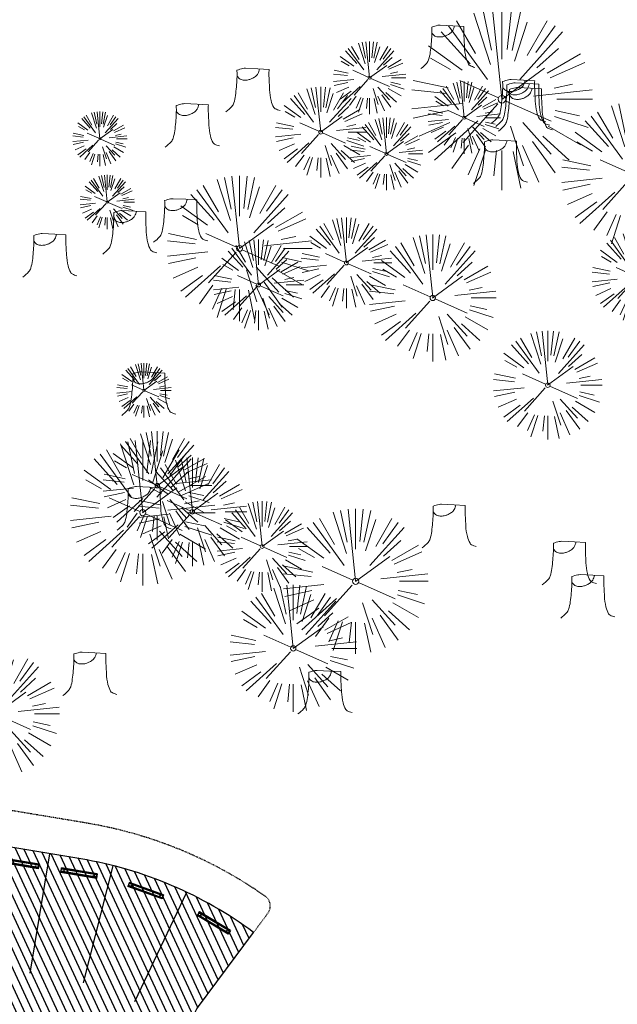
# Model space of a CAD drawing. Header units: feet. Extents: x 1134296 to 1140710, y 647902 to 649877.
# Tile 12 of 42: x 1134882 to 1134980, y 648396 to 648559. Entities that reach past the tile are written whole.
import ezdxf
from ezdxf import colors
from ezdxf.entities.mleader import LeaderData, LeaderLine
from ezdxf.math import Vec2, Vec3

# ---------------------------------------------------------------- set-up
doc = ezdxf.new("R2010")
doc.units = ezdxf.units.FT
doc.header["$MEASUREMENT"] = 0
doc.linetypes.add('RAD', pattern=[0.13, 0.08, -0.05])
for name, color, linetype in [('C-PRKG-ASPH', 5, 'Continuous'), ('C-PRKG-STRP', 136, 'Continuous'), ('C-PRKG-WHEL-STOP', 5, 'Continuous'), ('C-ROAD-ASPHALT', 1, 'Continuous'), ('C-SWLK-GRVL', 5, 'RAD'), ('G-TEXT-ST02', 2, 'Continuous'), ('G-XREF', 7, 'Continuous')]:
    doc.layers.add(name, color=color, linetype=linetype)
doc.layers.add('V-ANNO-TEXT', color=8, linetype='Continuous', lineweight=13)
doc.layers.add('V-SITE-VEGE', color=8, linetype='Continuous', lineweight=18)
doc.styles.add('SEI-Dim & Leader', font='tahoma.ttf')
pattern_1 = [(115, (0, 0), (-1.132884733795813, -0.5282728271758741), [])]

# ---------------------------------------------------------------- blocks, each defined once
blk = doc.blocks.new('V-SITE-VEGE-Coniferious Tree 2')
at = {"color": 0, "linetype": 'ByBlock'}
for p, q in [((-0.0574950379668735, 0.2703678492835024), (-0.1039851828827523, 0.4890788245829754)), ((-0.0003172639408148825, 0.0025937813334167), (-0.05229705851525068, 0.4972664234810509)), ((-3.601054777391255e-05, 0.2219193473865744), (-3.601054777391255e-05, 0.5000060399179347)), ((0.02890183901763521, 0.2753366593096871), (0.05222503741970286, 0.4972664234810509)), ((0.0571938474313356, 0.2692740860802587), (0.1039131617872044, 0.4890788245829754)), ((-0.06264093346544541, 0.1926377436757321), (-0.1545378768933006, 0.4755369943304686)), ((-0.07913071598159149, 0.1088658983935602), (-0.2939353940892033, 0.4045257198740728)), ((-0.1460065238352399, 0.2528363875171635), (-0.2500390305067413, 0.4330260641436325)), ((0.06850648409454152, 0.2109817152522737), (0.1382469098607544, 0.425630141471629)), ((0.139142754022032, 0.2410654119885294), (0.2499670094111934, 0.4330260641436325)), ((0.1868724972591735, 0.2572635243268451), (0.2938633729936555, 0.4045257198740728)), ((-0.1756943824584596, 0.1950752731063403), (-0.3346129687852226, 0.3715878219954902)), ((0.09777767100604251, 0.108636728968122), (0.3345409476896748, 0.3715878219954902)), ((-0.2201011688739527, 0.1598873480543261), (-0.4045617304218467, 0.2938993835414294)), ((0.1919663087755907, 0.1728666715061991), (0.3115823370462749, 0.2805763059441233)), ((-0.2844040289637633, 0.1641894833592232), (-0.393144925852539, 0.2269610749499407)), ((0.2487690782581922, 0.143647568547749), (0.4329900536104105, 0.2500030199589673)), ((-0.0009318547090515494, -0.0006770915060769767), (0.2349564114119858, 0.1707208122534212)), ((0.2658942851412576, 0.1183972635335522), (0.4567507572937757, 0.2033670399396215)), ((-0.2961437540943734, 0.06292784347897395), (-0.4891148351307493, 0.1039491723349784)), ((-0.01992166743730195, 0.008854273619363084), (-0.2318825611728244, 0.1032199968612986)), ((0.2872695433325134, 0.06106323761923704), (0.3884790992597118, 0.08257391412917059)), ((-0.3060292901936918, 0.03215663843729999), (-0.4973024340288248, 0.05226104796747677)), ((0.173080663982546, 0.01818771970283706), (0.497230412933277, 0.05226104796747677)), ((0.3024988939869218, 0), (0.4999700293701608, 0)), ((-0.2182782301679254, -0.02292736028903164), (-0.4973024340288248, -0.05226104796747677)), ((-0.02300503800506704, -0.02554197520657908), (-0.2137781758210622, -0.2373882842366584)), ((0.01849546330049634, -0.008260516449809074), (0.2719985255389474, -0.1211160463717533)), ((-0.302185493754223, -0.0642195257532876), (-0.4891148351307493, -0.1039491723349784)), ((0.2891445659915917, -0.09395946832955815), (0.4755009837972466, -0.1545018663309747)), ((0.2936342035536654, -0.06241742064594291), (0.4274066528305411, -0.09084484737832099)), ((-0.2881436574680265, -0.1282723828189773), (-0.4568227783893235, -0.2033670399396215)), ((-0.1320480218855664, -0.1188660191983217), (-0.3716238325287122, -0.3345769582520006)), ((0.04781873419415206, -0.1473038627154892), (0.1192466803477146, -0.3671294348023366)), ((0.1143820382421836, -0.1271057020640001), (0.2718110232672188, -0.301920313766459)), ((0.2555295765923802, -0.1475434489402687), (0.4329900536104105, -0.2500030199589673)), ((-0.254528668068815, -0.1848980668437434), (-0.4045617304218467, -0.2938993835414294)), ((0.2253521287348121, -0.2029399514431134), (0.3715518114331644, -0.3345769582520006)), ((-0.1842986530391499, -0.2536176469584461), (-0.2766747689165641, -0.3807650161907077)), ((0.1131111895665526, -0.2541280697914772), (0.2033310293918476, -0.4567867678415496)), ((0.1688618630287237, -0.2324611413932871), (0.2938633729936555, -0.4045257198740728)), ((-0.1213812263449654, -0.2725449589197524), (-0.1855903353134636, -0.4167758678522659)), ((-0.09098502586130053, -0.2799408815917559), (-0.1545378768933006, -0.4755369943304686)), ((-0.02966136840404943, -0.2817638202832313), (-0.04434904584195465, -0.4216092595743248)), ((-3.601054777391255e-05, -0.2817638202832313), (-3.601054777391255e-05, -0.5000060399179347)), ((0.06104806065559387, -0.2873055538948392), (0.1039131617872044, -0.4890788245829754))]:
    blk.add_line(p, q, dxfattribs=at)
blk.add_circle((-3.601054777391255e-05, 0), 0.02083358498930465)
blk = doc.blocks.new('V-SITE-VEGE-Stump')
for points in [[(-0.07764030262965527, 0.1564565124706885, -0.02766804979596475), (-0.05341885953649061, 0.1633605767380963, -0.0679781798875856), (-0.04316680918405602, 0.1642506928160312), (0.008593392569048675, 0.1616126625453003), (0.05395851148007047, 0.1590945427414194)], [(-0.122905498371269, -0.01429599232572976, 0.05261256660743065), (-0.09863241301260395, 0.007697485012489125, 0.1061947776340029), (-0.09053039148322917, 0.02191696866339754, 0.04486152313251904), (-0.08374707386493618, 0.05273626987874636, 0.02007395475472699), (-0.07764030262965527, 0.1228815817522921, 0.01167487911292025), (-0.07732468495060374, 0.1363966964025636, 0.007866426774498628), (-0.07764030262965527, 0.1564565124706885)], [(0.01506844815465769, 0.161253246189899, -0.08286378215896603), (0.008147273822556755, 0.1419669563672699, -0.1113242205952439), (-0.002098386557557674, 0.130555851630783, -0.03931328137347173), (-0.01592715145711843, 0.1222882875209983, -0.04919659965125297), (-0.02797848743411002, 0.1177254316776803, -0.06600187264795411), (-0.0446681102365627, 0.1155126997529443, -0.07018691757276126), (-0.06035359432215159, 0.1177254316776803, -0.1148593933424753), (-0.06850904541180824, 0.1222766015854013, -0.0759377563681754), (-0.07734269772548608, 0.1331671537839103)], [(0.05395851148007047, 0.1590945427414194, 0.004334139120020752), (0.05376627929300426, 0.1369184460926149, 0.00834373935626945), (0.05395851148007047, 0.1253997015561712), (0.05605689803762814, 0.07623641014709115, 0.04625247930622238), (0.06241632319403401, 0.03170819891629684, 0.06962485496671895), (0.07334360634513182, 0.00381048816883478, 0.1497246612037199), (0.07941695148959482, -0.001975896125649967, 0.05852299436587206), (0.09922370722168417, -0.009139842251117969)]]:
    blk.add_lwpolyline(points, format="xyb")
blk = doc.blocks.new('_Open90')
at = {"color": 0, "linetype": 'ByBlock', "lineweight": -2}
for p, q in [((0, 0), (-1, 0)), ((-0.5, 0.5), (0, 0)), ((0, 0), (-0.5, -0.5))]:
    blk.add_line(p, q, dxfattribs=at)
blk = doc.blocks.new('Wheel_Stop')
for points in [[(-36, 6.75), (36, 6.75)], [(-36, -2.25), (-36, 6.75)], [(-35.625, 4.5), (-36, 6.75)], [(-35.625, 0), (-36, -2.25)], [(-35.955, 6.48), (35.955, 6.48)], [(-35.625, 4.5), (-35.625, 0)], [(-35.625, 4.5), (35.625, 4.5)], [(-35.625, 0), (35.625, 0)], [(35.625, 4.5), (36, 6.75)], [(35.625, 4.5), (35.625, 0)], [(35.625, 0), (36, -2.25)], [(36, -2.25), (36, 6.75)], [(-36, -2.25), (36, -2.25)], [(-35.955, -1.98), (35.955, -1.98)]]:
    blk.add_lwpolyline(points)
for centre in [(-30, 2.25), (30, 2.25)]:
    blk.add_circle(centre, 0.5)
blk = doc.blocks.new('C_PBASE-PACTOLA_02403811')
at = {"layer": 'C-PRKG-STRP'}
for points in [[(1134883.300827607, 648401.1967653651), (1134886.58604907, 648420.9251033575)], [(1134892.151095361, 648399.5619073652), (1134897.063328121, 648418.9492735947)], [(1134900.61731918, 648396.5085396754), (1134909.210518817, 648414.568354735)]]:
    blk.add_lwpolyline(points, dxfattribs=at)
at = {"layer": 'C-ROAD-ASPHALT'}
blk.add_lwpolyline([(1134908.591667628, 648295.0830355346), (1134902.184156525, 648308.9168658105, -0.3857361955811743), (1134904.185026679, 648315.3273695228, 0.505251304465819), (1134911.81168753, 648388.9938571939, -0.385736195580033), (1134911.166532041, 648395.6783028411), (1134920.272188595, 648407.9060613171, 0.1193298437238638), (1134891.694190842, 648420.0744804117), (1134806.6862802, 648434.2302502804), (1134804.222364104, 648419.4339967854, -0.4142135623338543), (1134798.46897424, 648415.3232176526, -0.09206076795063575), (1134788.173461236, 648419.0651973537, 0.0920607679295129), (1134777.877948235, 648422.8071770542), (1134747.786053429, 648427.818168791, -0.457206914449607), (1134724.139640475, 648466.5491939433, -0.1597602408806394), (1134766.878830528, 648525.6151487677), (1134870.936117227, 648601.0988607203, 0.1112368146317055), (1134916.811965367, 648653.2299950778), (1134952.321656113, 648718.215074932, 0.01915469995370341)], format="xyb", dxfattribs=at)
at = {"layer": 'C-SWLK-GRVL'}
blk.add_lwpolyline([(1134920.272188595, 648407.9060613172), (1134922.644164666, 648411.0913286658, 0.4226080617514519), (1134922.188274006, 648413.9234189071, 0.1120903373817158), (1134892.679757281, 648425.9929818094), (1134847.621731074, 648433.4961782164)], format="xyb", dxfattribs=at)
at = {"layer": 'C-PRKG-WHEL-STOP'}
for p, xscale, yscale, zscale, rotation in [((1134881.787851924, 648419.5064912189), 0.08333333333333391, 0.08333333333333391, 0.08333333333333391, 170.5456885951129), ((1134891.402086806, 648417.905463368), 0.08333333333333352, 0.08333333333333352, 0.08333333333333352, 170.4845063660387), ((1134902.502185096, 648414.9988436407), 0.08333333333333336, 0.08333333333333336, 0.08333333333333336, 160.1680169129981), ((1134913.776073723, 648409.6345154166), 0.08333333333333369, 0.08333333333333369, 0.08333333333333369, 148.9400157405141)]:
    blk.add_blockref('Wheel_Stop', p, dxfattribs=dict(at, xscale=xscale, yscale=yscale, zscale=zscale, rotation=rotation))
blk = doc.blocks.new('C_PHTCH-PACTOLA_02403811')
at = {"layer": 'C-PRKG-ASPH'}
h = blk.add_hatch(dxfattribs=at)
h.set_pattern_fill('ANSI31', color=256, scale=10, angle=70)
h.set_pattern_definition(pattern_1)
edge = h.paths.add_edge_path(flags=16)
edge.add_arc((1135093.567290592, 648760.3570235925), 541.9999999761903, 143.5703577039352, 153.2664360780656, ccw=False)
edge.add_arc((1135093.567290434, 648760.3570237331), 541.9999997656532, 133.8742793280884, 143.5703577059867, ccw=False)
edge.add_line((1134717.918854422, 649151.0643979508), (1134791.743864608, 649222.0439889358))
edge.add_arc((1134924.814897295, 649083.6384245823), 191.9999999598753, 124.33581191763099, 133.8742793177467, ccw=False)
edge.add_line((1134816.518779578, 649242.1816391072), (1134837.543218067, 649256.5428028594))
edge.add_arc((1134886.614896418, 649184.7029087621), 87.00000000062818, 64.86660358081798, 124.33581191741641, ccw=False)
edge.add_line((1134923.566161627, 649263.4658695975), (1134945.862647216, 649253.0055803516))
edge.add_arc((1134736.896871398, 648807.5874571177), 491.9999999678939, 56.45911934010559, 64.86660355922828, ccw=False)
edge.add_line((1135008.742528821, 649217.6654234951), (1135070.901654, 649176.4593855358))
edge.add_arc((1135036.644680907, 649124.7828938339), 62.00000000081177, -10.868034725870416, 56.45911933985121, ccw=False)
edge.add_line((1135097.532652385, 649113.0929439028), (1135091.831089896, 649083.3959326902))
edge.add_arc((1135001.481196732, 649100.7423100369), 92.00000001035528, 337.8486329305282, 349.13196525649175, ccw=False)
edge.add_line((1135086.690765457, 649066.0532714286), (1135029.43531187, 648925.4119419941))
edge.add_arc((1134573.749357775, 649110.9228871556), 491.9999995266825, 335.73595333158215, 337.84863296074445, ccw=False)
edge.add_line((1135022.286728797, 648908.7392420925), (1134970.105907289, 648792.9779079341))
edge.add_line((1134970.105907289, 648792.9779079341), (1134955.070696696, 648759.622817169))
edge.add_arc((1134506.533324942, 648961.8064625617), 492.0000003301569, 331.3465562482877, 335.7359533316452, ccw=False)
edge.add_line((1134938.281078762, 648725.8872446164), (1134902.771388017, 648660.9021647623))
edge.add_arc((1134778.161263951, 648728.9926705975), 142.0000000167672, 305.95733191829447, 331.34655630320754, ccw=False)
edge.add_line((1134861.541195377, 648614.0501326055), (1134757.483908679, 648538.5664206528))
edge.add_arc((1134835.579196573, 648430.9089730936), 133.0000000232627, 125.9573319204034, 166.4171722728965)
edge.add_arc((1134672.277915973, 648470.363906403), 35.00000000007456, 244.10855969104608, 346.41717227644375, ccw=False)
edge.add_arc((1134691.461854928, 648509.9128519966), 78.95614352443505, 214.9055155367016, 244.1168481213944, ccw=False)
edge.add_line((1134626.710174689, 648464.732186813), (1134623.062749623, 648469.9579645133))
edge.add_arc((1134821.506139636, 648608.4650796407), 241.9999999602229, 191.1167612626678, 214.9138039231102, ccw=False)
edge.add_line((1134584.046954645, 648561.8052956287), (1134566.403948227, 648651.5934078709))
edge.add_arc((1135049.172208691, 648746.4554480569), 491.9999999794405, 187.9519260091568, 191.1167612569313, ccw=False)
edge.add_line((1134561.903038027, 648678.391101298), (1134552.825444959, 648743.3771249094))
edge.add_arc((1134842.017716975, 648783.7730382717), 292.0000000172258, 166.3961174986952, 187.9519260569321, ccw=False)
edge.add_line((1134558.209758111, 648852.4537669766), (1134566.77306571, 648887.8397463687))
edge.add_arc((1135093.567290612, 648760.357023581), 542.0000000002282, 158.0478401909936, 166.396117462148, ccw=False)
edge.add_arc((1135093.567290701, 648760.357023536), 542.0000000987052, 153.2664360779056, 158.0478401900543, ccw=False)
edge = h.paths.add_edge_path()
edge.add_line((1134664.934415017, 648091.0186503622), (1134641.753924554, 648097.236757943))
edge.add_arc((1135131.441785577, 647965.8792352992), 506.9999999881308, 154.1154939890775, 164.9840567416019, ccw=False)
edge.add_arc((1135131.44177555, 647965.8792402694), 506.9999887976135, 153.4314984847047, 154.115493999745, ccw=False)
edge.add_arc((1134241.513528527, 648410.9103548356), 488.0000000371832, 333.4314984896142, 338.6383717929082)
edge.add_line((1134695.987914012, 648233.1548120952), (1134704.112198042, 648253.9264793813))
edge.add_arc((1134529.027803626, 648322.4060737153), 188.0000000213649, 338.6383717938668, 377.1954705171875)
edge.add_arc((1134651.306425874, 648360.2470375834), 60.00000000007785, 17.1954705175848, 74.97265706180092)
edge.add_line((1134666.863224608, 648418.1951696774), (1134661.500576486, 648419.8056636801))
edge.add_arc((1134691.489318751, 648509.9450223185), 94.99699278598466, 223.9418846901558, 251.5980721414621, ccw=False)
edge.add_arc((1134691.535842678, 648509.9839590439), 95.05751145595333, 214.9165962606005, 223.9393241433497, ccw=False)
edge.add_line((1134613.590003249, 648455.5746160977), (1134609.942525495, 648460.8004692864))
edge.add_arc((1134821.506139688, 648608.4650796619), 258.0000000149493, 191.1167612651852, 214.9138039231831, ccw=False)
edge.add_line((1134568.347173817, 648558.7203512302), (1134550.704167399, 648648.5084634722))
edge.add_arc((1135049.172208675, 648746.4554480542), 507.9999999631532, 187.9519260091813, 191.1167612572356, ccw=False)
edge.add_line((1134546.056886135, 648676.177626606), (1134536.979293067, 648741.163650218))
edge.add_arc((1134842.01771694, 648783.7730382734), 307.9999999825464, 166.3961174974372, 187.9519260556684, ccw=False)
edge.add_line((1134542.658637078, 648856.2170945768), (1134551.221944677, 648891.6030739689))
edge.add_arc((1135093.567290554, 648760.3570237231), 557.9999999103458, 163.9213237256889, 166.3961174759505, ccw=False)
edge.add_arc((1134538.177323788, 648920.4382053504), 19.99999999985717, 343.9213237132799, 402.7699397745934)
edge.add_line((1134552.859048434, 648934.0193305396), (1134533.446357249, 648955.005204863))
edge.add_arc((1135093.567290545, 648760.3570234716), 592.9783928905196, 146.0187423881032, 160.8370986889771, ccw=False)
edge.add_line((1134601.857481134, 649091.7855040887), (1134616.582948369, 649064.0343807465))
edge.add_arc((1134620.999668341, 649066.3780071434), 5.000000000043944, 207.9515834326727, 327.0740857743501)
edge.add_arc((1135093.567290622, 648760.3570235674), 558.0000000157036, 133.8742793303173, 147.0740857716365, ccw=False)
edge.add_line((1134706.829601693, 649162.5981949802), (1134780.654611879, 649233.5777859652))
edge.add_arc((1134924.814897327, 649083.6384245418), 208.0000000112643, 124.3358119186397, 133.8742793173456, ccw=False)
edge.add_line((1134807.494103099, 649255.3935736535), (1134828.518541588, 649269.7547374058))
edge.add_arc((1134886.614896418, 649184.7029087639), 102.9999999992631, 64.86660357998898, 124.33581191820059, ccw=False)
edge.add_line((1134930.361796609, 649277.9510118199), (1134952.658282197, 649267.4907225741))
edge.add_arc((1134736.896871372, 648807.5874570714), 508.0000000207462, 56.4591193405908, 64.86660355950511, ccw=False)
edge.add_line((1135017.583038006, 649231.0012923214), (1135079.742163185, 649189.7952543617))
edge.add_arc((1135036.644680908, 649124.782893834), 77.99999999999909, -10.868034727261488, 56.45911934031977, ccw=False)
edge.add_line((1135113.245677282, 649110.0761826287), (1135107.544114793, 649080.3791714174))
edge.add_arc((1135001.481196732, 649100.7423100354), 108.0000000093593, 337.84863293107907, 349.131965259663, ccw=False)
edge.add_line((1135101.509820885, 649060.0203951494), (1135044.254367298, 648919.3790657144))
edge.add_arc((1134573.749357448, 649110.9228872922), 507.9999998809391, 335.7359533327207, 337.84863295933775, ccw=False)
edge.add_line((1135036.873309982, 648902.1641641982), (1134969.657277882, 648753.0477392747))
edge.add_arc((1134506.53332524, 648961.8064624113), 507.9999999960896, 331.346556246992, 335.73595333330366, ccw=False)
edge.add_line((1134952.321656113, 648718.215074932), (1134916.811965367, 648653.2299950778))
edge.add_arc((1134778.161263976, 648728.9926705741), 157.9999999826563, 305.9573319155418, 331.3465563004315, ccw=False)
edge.add_line((1134870.936117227, 648601.0988607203), (1134766.878830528, 648525.6151487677))
edge.add_arc((1134835.579196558, 648430.9089731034), 117.0000000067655, 125.9573319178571, 162.264860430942)
edge.add_arc((1134752.713885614, 648457.4106757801), 29.99999999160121, 162.264860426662, 196.8024120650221)
edge.add_arc((1134835.579196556, 648430.9089731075), 113.0000000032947, 170.9217318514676, 197.5476736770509)
edge.add_line((1134727.837491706, 648396.8395581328), (1134731.162683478, 648386.3239143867))
edge.add_arc((1134529.027802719, 648322.4060734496), 212.0000009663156, 11.340079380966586, 17.54767372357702, ccw=False)
edge.add_arc((1134529.055568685, 648322.403813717), 211.9732215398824, -20.64909134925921, 11.342153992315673, ccw=False)
edge.add_arc((1134759.869013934, 648235.3149369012), 34.72371615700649, 159.1871917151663, 239.4135572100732)
edge.add_line((1134742.200276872, 648205.422593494), (1134709.513, 648185.696))
edge.add_line((1134709.513, 648185.696), (1134698.996135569, 648181.0065459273))
edge.add_arc((1135131.441785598, 647965.8792352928), 483.0000000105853, 153.5511843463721, 164.9840567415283)
h = blk.add_hatch(dxfattribs=at)
h.set_pattern_fill('ANSI31', color=256, scale=10, angle=70)
h.set_pattern_definition(pattern_1)
edge = h.paths.add_edge_path(flags=16)
edge.add_line((1134864.155064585, 648378.0269510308), (1134839.494642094, 648382.1334778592))
edge.add_line((1134839.494642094, 648382.1334778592), (1134832.477103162, 648391.9551287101))
edge.add_arc((1134828.408842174, 648389.0483689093), 5.000000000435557, 35.54568859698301, 80.54568858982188)
edge.add_arc((1134826.766231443, 648379.1841999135), 14.99999999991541, 80.5456885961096, 192.7623206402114)
edge.add_line((1134812.136808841, 648375.870592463), (1134817.069523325, 648354.0928876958))
edge.add_arc((1134846.328368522, 648360.7201025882), 29.9999999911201, 192.762320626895, 260.5456886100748)
edge.add_line((1134841.400536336, 648331.127595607), (1134875.925127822, 648325.3784580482))
edge.add_arc((1134880.852960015, 648354.9709650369), 29.99999999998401, 260.5456885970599, 440.5456885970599)
edge.add_line((1134885.780792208, 648384.5634720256), (1134883.580558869, 648384.9298614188))
edge.add_arc((1134881.937948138, 648375.0656924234), 9.99999999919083, 80.54568859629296, 114.2357561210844)
edge.add_line((1134877.833026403, 648384.1843336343), (1134864.155064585, 648378.0269510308))
edge = h.paths.add_edge_path()
edge.add_arc((1134752.713885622, 648457.4106757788), 29.99999999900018, 196.802412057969, 260.5456885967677)
edge.add_line((1134747.786053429, 648427.818168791), (1134777.877948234, 648422.8071770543))
edge.add_arc((1134772.950116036, 648393.2146700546), 30.00000001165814, 59.50621881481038, 80.54568859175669, ccw=False)
edge.add_arc((1134803.396806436, 648444.9157246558), 30.00000001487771, 239.506218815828, 260.5456885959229)
edge.add_arc((1134799.290279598, 648420.255302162), 5.000000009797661, 260.5456887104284, 350.5456884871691)
edge.add_line((1134804.222364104, 648419.4339967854), (1134806.6862802, 648434.2302502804))
edge.add_line((1134806.6862802, 648434.2302502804), (1134887.591071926, 648420.7577439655))
edge.add_arc((1134879.915090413, 648353.2591729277), 67.9336277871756, 53.55388045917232, 83.5121585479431, ccw=False)
edge.add_line((1134920.272188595, 648407.9060613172), (1134911.166532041, 648395.6783028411))
edge.add_arc((1134915.176766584, 648392.6919976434), 4.999999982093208, 143.3260149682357, 227.699744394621)
edge.add_arc((1134880.852960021, 648354.97096504), 45.99999999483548, 23.261049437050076, 47.69974420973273, ccw=False)
edge.add_arc((1134880.852960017, 648354.9709650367), 45.99999999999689, -59.52124497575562, 23.261049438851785, ccw=False)
edge.add_arc((1134906.721120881, 648311.018283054), 4.999999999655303, 120.4787550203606, 204.852484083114)
edge.add_line((1134902.184156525, 648308.9168658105), (1134908.591667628, 648295.083035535))
edge.add_arc((1134880.852960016, 648354.9709650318), 65.99999999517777, 260.54568859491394, 294.8524840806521, ccw=False)
edge.add_line((1134870.01172919, 648289.867449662), (1134835.487137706, 648295.6165872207))
edge.add_arc((1134846.328368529, 648360.7201025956), 65.99999999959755, 237.4668942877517, 260.54568859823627, ccw=False)
edge.add_line((1134810.834437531, 648305.0767664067), (1134819.03336879, 648317.9301155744))
edge.add_arc((1134814.817964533, 648320.6190497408), 5.000000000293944, 327.4668942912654, 411.8406233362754)
edge.add_arc((1134846.328368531, 648360.7201025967), 46.00000000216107, 192.7623206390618, 231.8406233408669, ccw=False)
edge.add_line((1134801.464805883, 648350.558373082), (1134795.562167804, 648376.6182453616))
edge.add_arc((1134766.3033226, 648369.9910304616), 29.99999999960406, 12.76232063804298, 80.54568860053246)
edge.add_arc((1134766.303322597, 648369.991030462), 29.99999999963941, 80.54568859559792, 191.3400793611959)
edge.add_arc((1134529.027802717, 648322.4060734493), 212.000000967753, 11.34007938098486, 17.54767372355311)
edge.add_line((1134731.162683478, 648386.3239143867), (1134727.837491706, 648396.8395581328))
edge.add_arc((1134835.57919655, 648430.908973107), 112.9999999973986, 170.9217318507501, 197.5476736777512, ccw=False)
blk = doc.blocks.new('C_XBASE-PACTOLA_02403811')
at = {"layer": 'V-SITE-VEGE'}
for name, p, xscale, yscale, zscale in [('V-SITE-VEGE-Coniferious Tree 2', (1134961.359, 648545.661), 29.99963760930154, 29.99963760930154, 29.99963760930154), ('V-SITE-VEGE-Stump', (1134952.883, 648551.308), 40.31522404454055, 40.31522404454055, 40.31522404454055), ('V-SITE-VEGE-Stump', (1134920.653, 648544.173), 40.31522404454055, 40.31522404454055, 40.31522404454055), ('V-SITE-VEGE-Stump', (1134964.599, 648542.299), 40.31522404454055, 40.31522404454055, 40.31522404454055), ('V-SITE-VEGE-Stump', (1134965.279, 648541.743), 40.31522404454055, 40.31522404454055, 40.31522404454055), ('V-SITE-VEGE-Coniferious Tree 2', (1134931.38, 648540.236), 14.99981880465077, 14.99981880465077, 14.99981880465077), ('V-SITE-VEGE-Stump', (1134965.736, 648540.994), 40.31522404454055, 40.31522404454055, 40.31522404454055), ('V-SITE-VEGE-Stump', (1134910.613, 648538.322), 40.31522404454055, 40.31522404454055, 40.31522404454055), ('V-SITE-VEGE-Coniferious Tree 2', (1134894.849, 648539.13), 8.999891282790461, 8.999891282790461, 8.999891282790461), ('V-SITE-VEGE-Stump', (1134961.583, 648532.318), 40.31522404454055, 40.31522404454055, 40.31522404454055), ('V-SITE-VEGE-Coniferious Tree 2', (1134896.067, 648528.671), 8.999891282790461, 8.999891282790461, 8.999891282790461), ('V-SITE-VEGE-Stump', (1134908.694, 648522.61), 40.31522404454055, 40.31522404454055, 40.31522404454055), ('V-SITE-VEGE-Stump', (1134900.271, 648520.636), 40.31522404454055, 40.31522404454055, 40.31522404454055), ('V-SITE-VEGE-Coniferious Tree 2', (1134935.623, 648518.608), 14.99981880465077, 14.99981880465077, 14.99981880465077), ('V-SITE-VEGE-Coniferious Tree 2', (1134983.717, 648516.292), 14.99981880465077, 14.99981880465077, 14.99981880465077), ('V-SITE-VEGE-Stump', (1134887.062, 648516.859), 40.31522404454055, 40.31522404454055, 40.31522404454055), ('V-SITE-VEGE-Coniferious Tree 2', (1134921.107, 648514.969), 14.99981880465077, 14.99981880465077, 14.99981880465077), ('V-SITE-VEGE-Coniferious Tree 2', (1134949.91, 648512.82), 20.99974632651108, 20.99974632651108, 20.99974632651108), ('V-SITE-VEGE-Coniferious Tree 2', (1134968.939, 648498.397), 17.99978256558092, 17.99978256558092, 17.99978256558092), ('V-SITE-VEGE-Coniferious Tree 2', (1134902.138, 648497.541), 8.999891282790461, 8.999891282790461, 8.999891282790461), ('V-SITE-VEGE-Stump', (1134903.418, 648493.978), 40.31522404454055, 40.31522404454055, 40.31522404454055), ('V-SITE-VEGE-Coniferious Tree 2', (1134904.351, 648481.791), 17.99978256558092, 17.99978256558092, 17.99978256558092), ('V-SITE-VEGE-Coniferious Tree 2', (1134910.148, 648477.462), 17.99978256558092, 17.99978256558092, 17.99978256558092), ('V-SITE-VEGE-Stump', (1134902.665, 648475.022), 40.31522404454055, 40.31522404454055, 40.31522404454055), ('V-SITE-VEGE-Coniferious Tree 2', (1134921.696, 648471.725), 14.99981880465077, 14.99981880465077, 14.99981880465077), ('V-SITE-VEGE-Stump', (1134953.119, 648472.103), 40.31522404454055, 40.31522404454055, 40.31522404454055), ('V-SITE-VEGE-Stump', (1134972.994, 648465.962), 40.31522404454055, 40.31522404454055, 40.31522404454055), ('V-SITE-VEGE-Stump', (1134976.041, 648460.451), 40.31522404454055, 40.31522404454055, 40.31522404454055), ('V-SITE-VEGE-Coniferious Tree 2', (1134926.845, 648454.874), 20.99974632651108, 20.99974632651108, 20.99974632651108), ('V-SITE-VEGE-Coniferious Tree 2', (1134877.668, 648444.038), 20.99974632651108, 20.99974632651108, 20.99974632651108), ('V-SITE-VEGE-Stump', (1134893.666, 648447.646), 40.31522404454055, 40.31522404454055, 40.31522404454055), ('V-SITE-VEGE-Stump', (1134932.557, 648444.623), 40.31522404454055, 40.31522404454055, 40.31522404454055)]:
    blk.add_blockref(name, p, dxfattribs=dict(at, xscale=xscale, yscale=yscale, zscale=zscale))
at = {"layer": 'V-SITE-VEGE', "rotation": 8.537736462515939e-07}
for p, xscale, yscale, zscale in [((1134939.472, 648549.217), 11.99985504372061, 11.99985504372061, 11.99985504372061), ((1134955.13, 648542.621), 11.99985504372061, 11.99985504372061, 11.99985504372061), ((1134983.181, 648533.161), 23.99971008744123, 23.99971008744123, 23.99971008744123), ((1134942.261, 648536.64), 11.99985504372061, 11.99985504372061, 11.99985504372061), ((1134917.948, 648520.994), 23.99971008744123, 23.99971008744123, 23.99971008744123), ((1134901.946, 648477.302), 23.99971008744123, 23.99971008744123, 23.99971008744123), ((1134937.159, 648465.967), 23.99971008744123, 23.99971008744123, 23.99971008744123)]:
    blk.add_blockref('V-SITE-VEGE-Coniferious Tree 2', p, dxfattribs=dict(at, xscale=xscale, yscale=yscale, zscale=zscale))
at = {"layer": 'V-ANNO-TEXT'}
ml = blk.add_multileader_mtext('Standard', dxfattribs=at)
ml.set_content('Ex. 15" CMP\\PInv. - 4639.50', color=256, style='SEI-Dim & Leader')
ml.set_leader_properties(color=256, linetype='ByLayer', lineweight=-1)
ml.set_arrow_properties(name='OPEN90')
ml.build(insert=Vec2(0, 0))
ml.multileader.update_dxf_attribs({"text_left_attachment_type": 2, "text_right_attachment_type": 2, "dogleg_length": 0.1, "arrow_head_size": 3.2, "scale": 40})
ctx = ml.context
ctx.base_point, ctx.scale, ctx.arrow_head_size, ctx.plane_origin = Vec3(1134847.437368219, 648567.6884095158), 40, 3.2, Vec3(1134840.256, 648575.6929999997)
ctx.left_attachment, ctx.right_attachment = 2, 2
notes = []
notes.append((ctx, [(0, (1, 1, 0), (1134843.437368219, 648567.6884095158), (1, 0), 4, [(0, [(1134840.256, 648575.693)], 0, [])])]))
ctx.mtext.insert, ctx.mtext.flow_direction = Vec3(1134849.437368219, 648573.1412861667), 5
for ctx, leaders in notes:
    for number, flags, end, landing, length, lines in leaders:
        leader = LeaderData()
        leader.index, (leader.has_last_leader_line, leader.has_dogleg_vector, leader.attachment_direction) = number, flags
        leader.last_leader_point, leader.dogleg_vector, leader.dogleg_length = Vec3(end), Vec3(landing), length
        for number, points, colour, breaks in lines:
            line = LeaderLine()
            line.index, line.vertices, line.color, line.breaks = number, Vec3.list(points), colors.encode_raw_color(colour), breaks
            leader.lines.append(line)
        ctx.leaders.append(leader)

msp = doc.modelspace()

# ---------------------------------------------------------------- block references
at = {"layer": 'G-TEXT-ST02'}
msp.add_blockref('C_PHTCH-PACTOLA_02403811', (0, 0), dxfattribs=at)

# ---------------------------------------------------------------- next in the draw order: block references
at = {"layer": 'G-XREF'}
msp.add_blockref('C_XBASE-PACTOLA_02403811', (0, 0), dxfattribs=at)

# ---------------------------------------------------------------- next in the draw order: block references
msp.add_blockref('C_PBASE-PACTOLA_02403811', (0, 0), dxfattribs=at)

doc.saveas('drawing.dxf')
